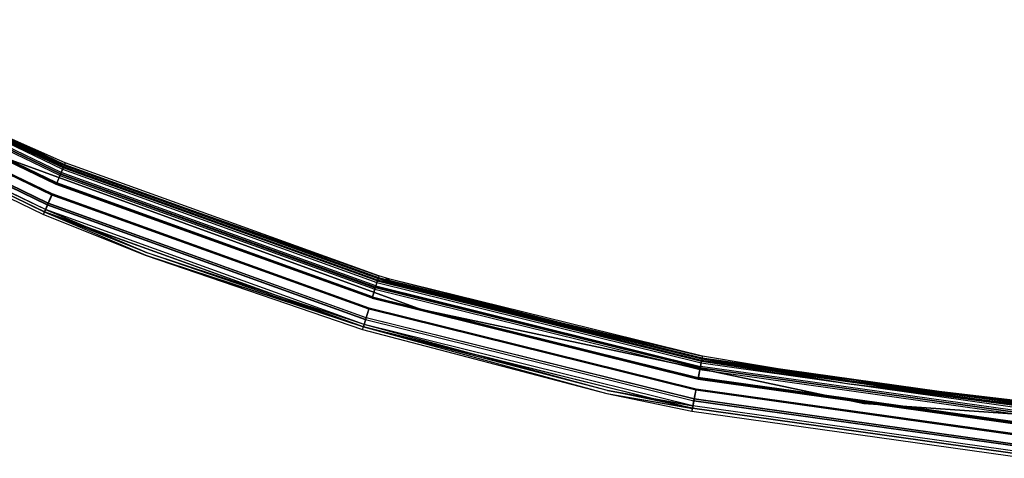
# Model space of a CAD drawing. Extents: x -22.9 to 23, y 4.7 to 50.6.
# Tile 10 of 95: x -9 to -2.2, y 4.8 to 7.9. Entities that reach past the tile are written whole.
import ezdxf

# ---------------------------------------------------------------- set-up
doc = ezdxf.new("R2010")
doc.units = 0
doc.header["$LTSCALE"] = 2.54
doc.layers.get('0').update_dxf_attribs({"linetype": 'CONTINUOUS'})

# ---------------------------------------------------------------- blocks, each defined once
blk = doc.blocks.new('HOTEL-MOOD-11783-11791_STL')
at = {"color": 0}
for p, q in [((-8.7365, 6.8049, 1.6593), (-10.836, 7.8162, 1.6593)), ((-8.7365, 6.8049, 1.6593), (-10.836, 7.8162, 1.6593)), ((-8.7354, 6.8074, 31.9528), (-10.8347, 7.8186, 31.9528)), ((-8.7354, 6.8074, 31.9528), (-10.8347, 7.8186, 31.9528)), ((-8.7317, 6.8163, 1.6437), (-10.83, 7.8271, 1.6437)), ((-8.7317, 6.8163, 1.6437), (-10.83, 7.8271, 1.6437)), ((-10.8181, 7.8488, 31.8783), (-8.7221, 6.8392, 31.8783)), ((-10.8181, 7.8488, 31.8783), (-8.7221, 6.8392, 31.8783)), ((-8.7177, 6.8497, 1.7202), (-10.8127, 7.8588, 1.7202)), ((-8.7177, 6.8497, 1.7202), (-10.8127, 7.8588, 1.7202)), ((-8.7156, 6.8546, 31.8049), (-10.8101, 7.8635, 31.8049)), ((-8.7156, 6.8546, 31.8049), (-10.8101, 7.8635, 31.8049)), ((-8.7151, 6.8558, 31.887), (-10.8095, 7.8646, 31.887)), ((-8.7151, 6.8558, 31.887), (-10.8095, 7.8646, 31.887)), ((-8.7107, 6.8663, 1.7115), (-10.804, 7.8746, 1.7115)), ((-8.7107, 6.8663, 1.7115), (-10.804, 7.8746, 1.7115)), ((-10.8005, 7.8811, 31.8049), (-8.7079, 6.8731, 31.8049)), ((-10.8005, 7.8811, 31.8049), (-8.7079, 6.8731, 31.8049)), ((-8.7665, 6.7334, 31.9698), (-10.8732, 7.7482, 31.9698)), ((-8.7665, 6.7334, 31.9698), (-10.8732, 7.7482, 31.9698)), ((-8.7647, 6.7375, 31.9893), (-10.871, 7.7521, 31.9893)), ((-8.7647, 6.7375, 31.9893), (-10.871, 7.7521, 31.9893)), ((-10.8697, 7.7546, 1.6256), (-8.7637, 6.7401, 1.6256)), ((-10.8697, 7.7546, 1.6256), (-8.7637, 6.7401, 1.6256)), ((-8.7619, 6.7442, 1.6061), (-10.8675, 7.7585, 1.6061)), ((-8.7619, 6.7442, 1.6061), (-10.8675, 7.7585, 1.6061)), ((-8.7402, 6.7959, 31.9371), (-10.8406, 7.8077, 31.9371)), ((-8.7402, 6.7959, 31.9371), (-10.8406, 7.8077, 31.9371)), ((-8.7956, 6.6641, 31.9698), (-10.9093, 7.6822, 31.9698)), ((-8.7956, 6.6641, 31.9698), (-10.9093, 7.6822, 31.9698)), ((-8.7955, 6.6642, 1.6061), (-10.9092, 7.6823, 1.6061)), ((-8.7955, 6.6642, 1.6061), (-10.9092, 7.6823, 1.6061)), ((-8.7938, 6.6683, 1.6256), (-10.907, 7.6862, 1.6256)), ((-8.7938, 6.6683, 1.6256), (-10.907, 7.6862, 1.6256)), ((-8.8266, 6.5901, 31.9528), (-10.9478, 7.6118, 31.9528)), ((-8.8266, 6.5901, 31.9528), (-10.9478, 7.6118, 31.9528)), ((-8.8258, 6.5921, 1.6438), (-10.9467, 7.6137, 1.6438)), ((-8.8258, 6.5921, 1.6438), (-10.9467, 7.6137, 1.6438)), ((-8.8218, 6.6016, 31.9371), (-10.9418, 7.6227, 31.9371)), ((-8.8218, 6.6016, 31.9371), (-10.9418, 7.6227, 31.9371)), ((-8.821, 6.6036, 1.6595), (-10.9407, 7.6247, 1.6595)), ((-8.821, 6.6036, 1.6595), (-10.9407, 7.6247, 1.6595)), ((-8.7973, 6.66, 31.9893), (-10.9114, 7.6783, 31.9893)), ((-8.7973, 6.66, 31.9893), (-10.9114, 7.6783, 31.9893)), ((-10.9819, 7.5493, 31.8049), (-8.8542, 6.5244, 31.8049)), ((-10.9819, 7.5493, 1.7963), (-8.8542, 6.5244, 1.7963)), ((-10.9819, 7.5493, 31.8049), (-8.8542, 6.5244, 31.8049)), ((-10.9819, 7.5493, 1.7963), (-8.8542, 6.5244, 1.7963)), ((-8.8469, 6.5417, 31.887), (-10.9729, 7.5657, 31.887)), ((-8.8469, 6.5417, 31.887), (-10.9729, 7.5657, 31.887)), ((-8.8467, 6.5422, 1.7117), (-10.9726, 7.5662, 1.7117)), ((-8.8467, 6.5422, 1.7117), (-10.9726, 7.5662, 1.7117)), ((-8.8464, 6.5429, 31.8049), (-10.9723, 7.5669, 31.8049)), ((-8.8464, 6.5429, 1.7963), (-10.9723, 7.5669, 1.7963)), ((-8.8464, 6.5429, 31.8049), (-10.9723, 7.5669, 31.8049)), ((-8.8464, 6.5429, 1.7963), (-10.9723, 7.5669, 1.7963)), ((-8.84, 6.5583, 31.8783), (-10.9643, 7.5815, 31.8783)), ((-8.84, 6.5583, 31.8783), (-10.9643, 7.5815, 31.8783)), ((-8.8397, 6.5588, 1.7204), (-10.964, 7.5821, 1.7204)), ((-8.8397, 6.5588, 1.7204), (-10.964, 7.5821, 1.7204)), ((-9.5264, 7.2271, 1.7961), (-8.7109, 6.8658, 1.7961)), ((-8.7177, 6.8497, 1.7202), (-9.5264, 7.2271, 1.7961)), ((-9.5264, 7.2271, 1.7961), (-8.7109, 6.8658, 1.7961)), ((-8.7177, 6.8497, 1.7202), (-9.5264, 7.2271, 1.7961)), ((-8.7032, 6.8842, 1.7961), (-9.5179, 7.2453, 1.7961)), ((-8.7032, 6.8842, 1.7961), (-9.5179, 7.2453, 1.7961)), ((-8.7107, 6.8663, 1.7115), (-9.5179, 7.2453, 1.7961)), ((-8.7107, 6.8663, 1.7115), (-9.5179, 7.2453, 1.7961)), ((-9.1858, 6.9403, 1.8265), (-6.2251, 5.8626, 1.8265)), ((-6.2251, 5.8626, 1.8065), (-9.1858, 6.9403, 1.8065)), ((-9.1858, 6.9403, 1.8265), (-6.2251, 5.8626, 1.8265)), ((-6.2251, 5.8626, 1.8065), (-9.1858, 6.9403, 1.8065)), ((-8.7107, 6.8663, 1.7115), (-8.7317, 6.8163, 1.6437)), ((-8.7107, 6.8663, 1.7115), (-8.7317, 6.8163, 1.6437)), ((-8.7109, 6.8658, 1.7961), (-8.7177, 6.8497, 1.7202)), ((-8.7109, 6.8658, 1.7961), (-8.7177, 6.8497, 1.7202)), ((-8.7079, 6.8731, 31.8049), (-8.7151, 6.8558, 31.887)), ((-8.7079, 6.8731, 31.8049), (-8.7151, 6.8558, 31.887)), ((-8.7109, 6.8658, 1.7961), (-6.5192, 6.0972, 1.7961)), ((-8.7109, 6.8658, 1.7961), (-6.5192, 6.0972, 1.7961)), ((-8.7109, 6.8658, 1.7961), (-6.525, 6.078, 1.7961)), ((-8.7109, 6.8658, 1.7961), (-6.525, 6.078, 1.7961)), ((-8.7032, 6.8842, 1.7961), (-8.7107, 6.8663, 1.7115)), ((-8.7032, 6.8842, 1.7961), (-8.7107, 6.8663, 1.7115)), ((-6.5248, 6.0786, 1.7115), (-8.7107, 6.8663, 1.7115)), ((-6.5248, 6.0786, 1.7115), (-8.7107, 6.8663, 1.7115)), ((-8.7079, 6.8731, 31.8049), (-6.5227, 6.0856, 31.8049)), ((-8.7079, 6.8731, 31.8049), (-6.5227, 6.0856, 31.8049)), ((-6.5192, 6.0972, 1.7961), (-8.7032, 6.8842, 1.7961)), ((-6.5192, 6.0972, 1.7961), (-8.7032, 6.8842, 1.7961)), ((-8.7402, 6.7959, 31.9371), (-8.7665, 6.7334, 31.9698)), ((-8.7402, 6.7959, 31.9371), (-8.7665, 6.7334, 31.9698)), ((-8.7354, 6.8074, 31.9528), (-8.7647, 6.7375, 31.9893)), ((-8.7354, 6.8074, 31.9528), (-8.7647, 6.7375, 31.9893)), ((-8.7365, 6.8049, 1.6593), (-8.7637, 6.7401, 1.6256)), ((-8.7365, 6.8049, 1.6593), (-8.7637, 6.7401, 1.6256)), ((-8.7317, 6.8163, 1.6437), (-8.7619, 6.7442, 1.6061)), ((-8.7317, 6.8163, 1.6437), (-8.7619, 6.7442, 1.6061)), ((-8.7221, 6.8392, 31.8783), (-8.7402, 6.7959, 31.9371)), ((-8.7221, 6.8392, 31.8783), (-8.7402, 6.7959, 31.9371)), ((-8.7402, 6.7959, 31.9371), (-6.5469, 6.0055, 31.9371)), ((-8.7402, 6.7959, 31.9371), (-6.5469, 6.0055, 31.9371)), ((-8.7365, 6.8049, 1.6593), (-8.7177, 6.8497, 1.7202)), ((-8.7365, 6.8049, 1.6593), (-8.7177, 6.8497, 1.7202)), ((-8.7365, 6.8049, 1.6593), (-6.5441, 6.0148, 1.6593)), ((-8.7365, 6.8049, 1.6593), (-6.5441, 6.0148, 1.6593)), ((-8.7151, 6.8558, 31.887), (-8.7354, 6.8074, 31.9528)), ((-8.7151, 6.8558, 31.887), (-8.7354, 6.8074, 31.9528)), ((-6.5433, 6.0175, 31.9528), (-8.7354, 6.8074, 31.9528)), ((-6.5433, 6.0175, 31.9528), (-8.7354, 6.8074, 31.9528)), ((-6.5405, 6.0267, 1.6437), (-8.7317, 6.8163, 1.6437)), ((-6.5405, 6.0267, 1.6437), (-8.7317, 6.8163, 1.6437)), ((-8.7156, 6.8546, 31.8049), (-8.7221, 6.8392, 31.8783)), ((-8.7156, 6.8546, 31.8049), (-8.7221, 6.8392, 31.8783)), ((-8.7221, 6.8392, 31.8783), (-6.5333, 6.0504, 31.8783)), ((-8.7221, 6.8392, 31.8783), (-6.5333, 6.0504, 31.8783)), ((-6.53, 6.0613, 1.7202), (-8.7177, 6.8497, 1.7202)), ((-6.53, 6.0613, 1.7202), (-8.7177, 6.8497, 1.7202)), ((-6.5285, 6.0665, 31.8049), (-8.7156, 6.8546, 31.8049)), ((-6.5285, 6.0665, 31.8049), (-8.7156, 6.8546, 31.8049)), ((-6.5281, 6.0677, 31.887), (-8.7151, 6.8558, 31.887)), ((-6.5281, 6.0677, 31.887), (-8.7151, 6.8558, 31.887)), ((-6.5666, 5.9407, 31.9698), (-8.7665, 6.7334, 31.9698)), ((-6.5666, 5.9407, 31.9698), (-8.7665, 6.7334, 31.9698)), ((-6.5653, 5.9449, 31.9893), (-8.7647, 6.7375, 31.9893)), ((-6.5653, 5.9449, 31.9893), (-8.7647, 6.7375, 31.9893)), ((-6.5645, 5.9476, 1.6256), (-8.7637, 6.7401, 1.6256)), ((-6.5645, 5.9476, 1.6256), (-8.7637, 6.7401, 1.6256)), ((-6.5632, 5.9519, 1.6061), (-8.7619, 6.7442, 1.6061)), ((-6.5632, 5.9519, 1.6061), (-8.7619, 6.7442, 1.6061)), ((-8.7973, 6.66, 31.9893), (-8.8266, 6.5901, 31.9528)), ((-8.7973, 6.66, 31.9893), (-8.8266, 6.5901, 31.9528)), ((-8.7955, 6.6642, 1.6061), (-8.8258, 6.5921, 1.6438)), ((-8.7955, 6.6642, 1.6061), (-8.8258, 6.5921, 1.6438)), ((-8.7956, 6.6641, 31.9698), (-8.8218, 6.6016, 31.9371)), ((-8.7956, 6.6641, 31.9698), (-8.8218, 6.6016, 31.9371)), ((-8.821, 6.6036, 1.6595), (-8.7938, 6.6683, 1.6256)), ((-8.821, 6.6036, 1.6595), (-8.7938, 6.6683, 1.6256)), ((-6.5897, 5.8644, 31.9893), (-8.7973, 6.66, 31.9893)), ((-6.5897, 5.8644, 31.9893), (-8.7973, 6.66, 31.9893)), ((-6.5884, 5.8687, 31.9698), (-8.7956, 6.6641, 31.9698)), ((-6.5884, 5.8687, 31.9698), (-8.7956, 6.6641, 31.9698)), ((-6.5884, 5.8688, 1.6061), (-8.7955, 6.6642, 1.6061)), ((-6.5884, 5.8688, 1.6061), (-8.7955, 6.6642, 1.6061)), ((-6.5871, 5.8731, 1.6256), (-8.7938, 6.6683, 1.6256)), ((-6.5871, 5.8731, 1.6256), (-8.7938, 6.6683, 1.6256)), ((-8.8266, 6.5901, 31.9528), (-8.8469, 6.5417, 31.887)), ((-8.8266, 6.5901, 31.9528), (-8.8469, 6.5417, 31.887)), ((-8.8258, 6.5921, 1.6438), (-8.8467, 6.5422, 1.7117)), ((-8.8258, 6.5921, 1.6438), (-8.8467, 6.5422, 1.7117)), ((-8.8218, 6.6016, 31.9371), (-8.84, 6.5583, 31.8783)), ((-8.8218, 6.6016, 31.9371), (-8.84, 6.5583, 31.8783)), ((-8.8397, 6.5588, 1.7204), (-8.821, 6.6036, 1.6595)), ((-8.8397, 6.5588, 1.7204), (-8.821, 6.6036, 1.6595)), ((-6.6117, 5.7919, 31.9528), (-8.8266, 6.5901, 31.9528)), ((-6.6117, 5.7919, 31.9528), (-8.8266, 6.5901, 31.9528)), ((-6.6111, 5.794, 1.6438), (-8.8258, 6.5921, 1.6438)), ((-6.6111, 5.794, 1.6438), (-8.8258, 6.5921, 1.6438)), ((-6.6081, 5.8038, 31.9371), (-8.8218, 6.6016, 31.9371)), ((-6.6081, 5.8038, 31.9371), (-8.8218, 6.6016, 31.9371)), ((-6.6075, 5.8059, 1.6595), (-8.821, 6.6036, 1.6595)), ((-6.6075, 5.8059, 1.6595), (-8.821, 6.6036, 1.6595)), ((-8.8542, 6.5244, 1.7963), (-8.8467, 6.5422, 1.7117)), ((-8.8542, 6.5244, 1.7963), (-8.8467, 6.5422, 1.7117)), ((-8.8542, 6.5244, 31.8049), (-8.8469, 6.5417, 31.887)), ((-8.8542, 6.5244, 31.8049), (-8.8469, 6.5417, 31.887)), ((-8.8542, 6.5244, 31.8049), (-8.14, 6.2387, 31.8049)), ((-8.8542, 6.5244, 1.7963), (-8.8542, 6.5244, 31.8049)), ((-8.8542, 6.5244, 1.7963), (-8.8542, 6.5244, 31.8049)), ((-8.8542, 6.5244, 1.7963), (-8.14, 6.2387, 1.7963)), ((-8.8542, 6.5244, 31.8049), (-8.14, 6.2387, 31.8049)), ((-8.8542, 6.5244, 1.7963), (-8.14, 6.2387, 1.7963)), ((-8.14, 6.2387, 31.8049), (-8.8469, 6.5417, 31.887)), ((-8.14, 6.2387, 31.8049), (-8.8469, 6.5417, 31.887)), ((-6.6269, 5.7417, 31.887), (-8.8469, 6.5417, 31.887)), ((-6.6269, 5.7417, 31.887), (-8.8469, 6.5417, 31.887)), ((-8.8467, 6.5422, 1.7117), (-8.14, 6.2387, 1.7963)), ((-6.6268, 5.7422, 1.7117), (-8.8467, 6.5422, 1.7117)), ((-6.6268, 5.7422, 1.7117), (-8.8467, 6.5422, 1.7117)), ((-8.8467, 6.5422, 1.7117), (-8.14, 6.2387, 1.7963)), ((-8.8464, 6.5429, 1.7963), (-8.8397, 6.5588, 1.7204)), ((-8.8464, 6.5429, 1.7963), (-8.8397, 6.5588, 1.7204)), ((-8.84, 6.5583, 31.8783), (-8.8464, 6.5429, 31.8049)), ((-8.84, 6.5583, 31.8783), (-8.8464, 6.5429, 31.8049)), ((-8.1329, 6.2574, 31.8049), (-8.8464, 6.5429, 31.8049)), ((-8.1329, 6.2574, 1.7963), (-8.8464, 6.5429, 1.7963)), ((-8.8464, 6.5429, 1.7963), (-8.8464, 6.5429, 31.8049)), ((-8.1329, 6.2574, 31.8049), (-8.8464, 6.5429, 31.8049)), ((-8.8464, 6.5429, 1.7963), (-8.8464, 6.5429, 31.8049)), ((-8.1329, 6.2574, 1.7963), (-8.8464, 6.5429, 1.7963)), ((-8.84, 6.5583, 31.8783), (-8.1329, 6.2574, 31.8049)), ((-6.6217, 5.7589, 31.8783), (-8.84, 6.5583, 31.8783)), ((-6.6217, 5.7589, 31.8783), (-8.84, 6.5583, 31.8783)), ((-8.84, 6.5583, 31.8783), (-8.1329, 6.2574, 31.8049)), ((-6.6215, 5.7595, 1.7204), (-8.8397, 6.5588, 1.7204)), ((-8.1329, 6.2574, 1.7963), (-8.8397, 6.5588, 1.7204)), ((-8.1329, 6.2574, 1.7963), (-8.8397, 6.5588, 1.7204)), ((-6.6215, 5.7595, 1.7204), (-8.8397, 6.5588, 1.7204)), ((-6.6217, 5.7589, 31.8783), (-8.1329, 6.2574, 31.8049)), ((-6.6266, 5.7429, 31.8049), (-8.1329, 6.2574, 31.8049)), ((-6.6217, 5.7589, 31.8783), (-8.1329, 6.2574, 31.8049)), ((-6.6266, 5.7429, 1.7963), (-8.1329, 6.2574, 1.7963)), ((-8.1329, 6.2574, 1.7963), (-8.1329, 6.2574, 31.8049)), ((-6.6266, 5.7429, 31.8049), (-8.1329, 6.2574, 31.8049)), ((-8.1329, 6.2574, 1.7963), (-8.1329, 6.2574, 31.8049)), ((-6.6266, 5.7429, 1.7963), (-8.1329, 6.2574, 1.7963)), ((-6.6215, 5.7595, 1.7204), (-8.1329, 6.2574, 1.7963)), ((-6.6215, 5.7595, 1.7204), (-8.1329, 6.2574, 1.7963)), ((-8.14, 6.2387, 31.8049), (-6.6269, 5.7417, 31.887)), ((-8.14, 6.2387, 31.8049), (-6.6269, 5.7417, 31.887)), ((-8.14, 6.2387, 31.8049), (-6.6324, 5.7237, 31.8049)), ((-8.14, 6.2387, 1.7963), (-8.14, 6.2387, 31.8049)), ((-8.14, 6.2387, 1.7963), (-8.14, 6.2387, 31.8049)), ((-8.14, 6.2387, 1.7963), (-6.6324, 5.7237, 1.7963)), ((-8.14, 6.2387, 31.8049), (-6.6324, 5.7237, 31.8049)), ((-6.6268, 5.7422, 1.7117), (-8.14, 6.2387, 1.7963)), ((-6.6268, 5.7422, 1.7117), (-8.14, 6.2387, 1.7963)), ((-8.14, 6.2387, 1.7963), (-6.6324, 5.7237, 1.7963)), ((-6.5333, 6.0504, 31.8783), (-6.5469, 6.0055, 31.9371)), ((-6.5333, 6.0504, 31.8783), (-6.5469, 6.0055, 31.9371)), ((-6.53, 6.0613, 1.7202), (-6.5441, 6.0148, 1.6593)), ((-6.53, 6.0613, 1.7202), (-6.5441, 6.0148, 1.6593)), ((-6.5281, 6.0677, 31.887), (-6.5433, 6.0175, 31.9528)), ((-6.5281, 6.0677, 31.887), (-6.5433, 6.0175, 31.9528)), ((-6.5248, 6.0786, 1.7115), (-6.5405, 6.0267, 1.6437)), ((-6.5248, 6.0786, 1.7115), (-6.5405, 6.0267, 1.6437)), ((-6.5285, 6.0665, 31.8049), (-6.5333, 6.0504, 31.8783)), ((-6.5285, 6.0665, 31.8049), (-6.5333, 6.0504, 31.8783)), ((-6.5333, 6.0504, 31.8783), (-4.2751, 5.4909, 31.8783)), ((-6.5333, 6.0504, 31.8783), (-4.2751, 5.4909, 31.8783)), ((-6.525, 6.078, 1.7961), (-6.53, 6.0613, 1.7202)), ((-6.525, 6.078, 1.7961), (-6.53, 6.0613, 1.7202)), ((-4.2696, 5.5192, 1.7961), (-6.53, 6.0613, 1.7202)), ((-6.53, 6.0613, 1.7202), (-4.2729, 5.5021, 1.7202)), ((-6.53, 6.0613, 1.7202), (-4.2729, 5.5021, 1.7202)), ((-6.4473, 6.0546, 1.7961), (-6.53, 6.0613, 1.7202)), ((-4.2696, 5.5192, 1.7961), (-6.53, 6.0613, 1.7202)), ((-6.4473, 6.0546, 1.7961), (-6.53, 6.0613, 1.7202)), ((-4.2719, 5.5073, 31.8049), (-6.5285, 6.0665, 31.8049)), ((-4.2719, 5.5073, 31.8049), (-6.5285, 6.0665, 31.8049)), ((-6.5227, 6.0856, 31.8049), (-6.5281, 6.0677, 31.887)), ((-6.5227, 6.0856, 31.8049), (-6.5281, 6.0677, 31.887)), ((-4.2716, 5.5086, 31.887), (-6.5281, 6.0677, 31.887)), ((-4.2716, 5.5086, 31.887), (-6.5281, 6.0677, 31.887)), ((-6.525, 6.078, 1.7961), (-6.4473, 6.0546, 1.7961)), ((-6.525, 6.078, 1.7961), (-6.4473, 6.0546, 1.7961)), ((-6.5192, 6.0972, 1.7961), (-6.5248, 6.0786, 1.7115)), ((-6.5192, 6.0972, 1.7961), (-6.5248, 6.0786, 1.7115)), ((-6.5248, 6.0786, 1.7115), (-4.2695, 5.5198, 1.7115)), ((-6.5248, 6.0786, 1.7115), (-4.2695, 5.5198, 1.7115)), ((-6.5248, 6.0786, 1.7115), (-6.4416, 6.0738, 1.7961)), ((-6.5248, 6.0786, 1.7115), (-6.4416, 6.0738, 1.7961)), ((-6.5227, 6.0856, 31.8049), (-4.2681, 5.527, 31.8049)), ((-6.5227, 6.0856, 31.8049), (-4.2681, 5.527, 31.8049)), ((-6.4416, 6.0738, 1.7961), (-6.5192, 6.0972, 1.7961)), ((-6.4416, 6.0738, 1.7961), (-6.5192, 6.0972, 1.7961)), ((-6.4473, 6.0546, 1.7961), (-4.2658, 5.5388, 1.7961)), ((-6.4473, 6.0546, 1.7961), (-4.2696, 5.5192, 1.7961)), ((-6.4473, 6.0546, 1.7961), (-4.2658, 5.5388, 1.7961)), ((-6.4473, 6.0546, 1.7961), (-4.2696, 5.5192, 1.7961)), ((-4.2658, 5.5388, 1.7961), (-6.4416, 6.0738, 1.7961)), ((-4.2658, 5.5388, 1.7961), (-6.4416, 6.0738, 1.7961)), ((-4.2695, 5.5198, 1.7115), (-6.4416, 6.0738, 1.7961)), ((-4.2695, 5.5198, 1.7115), (-6.4416, 6.0738, 1.7961)), ((-6.5469, 6.0055, 31.9371), (-6.5666, 5.9407, 31.9698)), ((-6.5469, 6.0055, 31.9371), (-6.5666, 5.9407, 31.9698)), ((-6.5433, 6.0175, 31.9528), (-6.5653, 5.9449, 31.9893)), ((-6.5433, 6.0175, 31.9528), (-6.5653, 5.9449, 31.9893)), ((-6.5645, 5.9476, 1.6256), (-6.5441, 6.0148, 1.6593)), ((-6.5645, 5.9476, 1.6256), (-6.5441, 6.0148, 1.6593)), ((-6.5405, 6.0267, 1.6437), (-6.5632, 5.9519, 1.6061)), ((-6.5405, 6.0267, 1.6437), (-6.5632, 5.9519, 1.6061)), ((-6.5469, 6.0055, 31.9371), (-4.284, 5.4448, 31.9371)), ((-6.5469, 6.0055, 31.9371), (-4.284, 5.4448, 31.9371)), ((-4.2821, 5.4543, 1.6593), (-6.5441, 6.0148, 1.6593)), ((-4.2821, 5.4543, 1.6593), (-6.5441, 6.0148, 1.6593)), ((-4.2816, 5.4571, 31.9528), (-6.5433, 6.0175, 31.9528)), ((-4.2816, 5.4571, 31.9528), (-6.5433, 6.0175, 31.9528)), ((-6.5405, 6.0267, 1.6437), (-4.2798, 5.4666, 1.6437)), ((-6.5405, 6.0267, 1.6437), (-4.2798, 5.4666, 1.6437)), ((-6.5666, 5.9407, 31.9698), (-4.2969, 5.3783, 31.9698)), ((-6.5666, 5.9407, 31.9698), (-4.2969, 5.3783, 31.9698)), ((-4.296, 5.3827, 31.9893), (-6.5653, 5.9449, 31.9893)), ((-4.296, 5.3827, 31.9893), (-6.5653, 5.9449, 31.9893)), ((-4.2955, 5.3854, 1.6256), (-6.5645, 5.9476, 1.6256)), ((-4.2955, 5.3854, 1.6256), (-6.5645, 5.9476, 1.6256)), ((-6.5632, 5.9519, 1.6061), (-4.2947, 5.3898, 1.6061)), ((-6.5632, 5.9519, 1.6061), (-4.2947, 5.3898, 1.6061)), ((-6.5897, 5.8644, 31.9893), (-6.6117, 5.7919, 31.9528)), ((-6.5897, 5.8644, 31.9893), (-6.6117, 5.7919, 31.9528)), ((-6.5884, 5.8688, 1.6061), (-6.6111, 5.794, 1.6438)), ((-6.5884, 5.8688, 1.6061), (-6.6111, 5.794, 1.6438)), ((-6.5884, 5.8687, 31.9698), (-6.6081, 5.8038, 31.9371)), ((-6.5884, 5.8687, 31.9698), (-6.6081, 5.8038, 31.9371)), ((-6.6075, 5.8059, 1.6595), (-6.5871, 5.8731, 1.6256)), ((-6.6075, 5.8059, 1.6595), (-6.5871, 5.8731, 1.6256)), ((-4.312, 5.3001, 31.9893), (-6.5897, 5.8644, 31.9893)), ((-4.312, 5.3001, 31.9893), (-6.5897, 5.8644, 31.9893)), ((-6.5884, 5.8688, 1.6061), (-4.3112, 5.3046, 1.6061)), ((-6.5884, 5.8688, 1.6061), (-4.3112, 5.3046, 1.6061)), ((-4.3112, 5.3044, 31.9698), (-6.5884, 5.8687, 31.9698)), ((-4.3112, 5.3044, 31.9698), (-6.5884, 5.8687, 31.9698)), ((-4.3103, 5.309, 1.6256), (-6.5871, 5.8731, 1.6256)), ((-4.3103, 5.309, 1.6256), (-6.5871, 5.8731, 1.6256)), ((-6.2251, 5.8626, 1.8265), (-3.1431, 5.2076, 1.8265)), ((-3.1431, 5.2076, 1.8065), (-6.2251, 5.8626, 1.8065)), ((-6.2251, 5.8626, 1.8265), (-3.1431, 5.2076, 1.8265)), ((-6.2251, 5.8626, 1.8265), (-6.2251, 5.8626, 1.8065)), ((-3.1431, 5.2076, 1.8065), (-6.2251, 5.8626, 1.8065)), ((-6.2251, 5.8626, 1.8265), (-6.2251, 5.8626, 1.8065)), ((-6.6117, 5.7919, 31.9528), (-6.6269, 5.7417, 31.887)), ((-6.6117, 5.7919, 31.9528), (-6.6269, 5.7417, 31.887)), ((-6.6111, 5.794, 1.6438), (-6.6268, 5.7422, 1.7117)), ((-6.6111, 5.794, 1.6438), (-6.6268, 5.7422, 1.7117)), ((-6.6266, 5.7429, 1.7963), (-6.6215, 5.7595, 1.7204)), ((-6.6266, 5.7429, 1.7963), (-6.6215, 5.7595, 1.7204)), ((-6.6081, 5.8038, 31.9371), (-6.6217, 5.7589, 31.8783)), ((-6.6081, 5.8038, 31.9371), (-6.6217, 5.7589, 31.8783)), ((-6.6215, 5.7595, 1.7204), (-6.6075, 5.8059, 1.6595)), ((-6.6215, 5.7595, 1.7204), (-6.6075, 5.8059, 1.6595)), ((-4.9275, 5.2981, 1.7963), (-6.6215, 5.7595, 1.7204)), ((-4.9275, 5.2981, 1.7963), (-6.6215, 5.7595, 1.7204)), ((-4.3329, 5.1924, 1.7204), (-6.6215, 5.7595, 1.7204)), ((-4.3329, 5.1924, 1.7204), (-6.6215, 5.7595, 1.7204)), ((-4.3265, 5.2256, 31.9528), (-6.6117, 5.7919, 31.9528)), ((-4.3265, 5.2256, 31.9528), (-6.6117, 5.7919, 31.9528)), ((-6.6111, 5.794, 1.6438), (-4.326, 5.2278, 1.6438)), ((-6.6111, 5.794, 1.6438), (-4.326, 5.2278, 1.6438)), ((-4.3241, 5.2379, 31.9371), (-6.6081, 5.8038, 31.9371)), ((-4.3241, 5.2379, 31.9371), (-6.6081, 5.8038, 31.9371)), ((-4.3237, 5.2401, 1.6595), (-6.6075, 5.8059, 1.6595)), ((-4.3237, 5.2401, 1.6595), (-6.6075, 5.8059, 1.6595)), ((-6.6324, 5.7237, 1.7963), (-6.6268, 5.7422, 1.7117)), ((-6.6324, 5.7237, 1.7963), (-6.6268, 5.7422, 1.7117)), ((-6.6324, 5.7237, 31.8049), (-6.6269, 5.7417, 31.887)), ((-6.6324, 5.7237, 31.8049), (-6.6269, 5.7417, 31.887)), ((-6.6324, 5.7237, 31.8049), (-4.9318, 5.2785, 31.8049)), ((-6.6324, 5.7237, 1.7963), (-6.6324, 5.7237, 31.8049)), ((-6.6324, 5.7237, 1.7963), (-6.6324, 5.7237, 31.8049)), ((-6.6324, 5.7237, 1.7963), (-4.9318, 5.2785, 1.7963)), ((-6.6324, 5.7237, 31.8049), (-4.9318, 5.2785, 31.8049)), ((-6.6324, 5.7237, 1.7963), (-4.9318, 5.2785, 1.7963)), ((-4.3364, 5.1741, 31.887), (-6.6269, 5.7417, 31.887)), ((-6.6269, 5.7417, 31.887), (-4.9318, 5.2785, 31.8049)), ((-6.6269, 5.7417, 31.887), (-4.9318, 5.2785, 31.8049)), ((-4.3364, 5.1741, 31.887), (-6.6269, 5.7417, 31.887)), ((-6.6268, 5.7422, 1.7117), (-4.9318, 5.2785, 1.7963)), ((-6.6268, 5.7422, 1.7117), (-4.9318, 5.2785, 1.7963)), ((-6.6268, 5.7422, 1.7117), (-4.3363, 5.1747, 1.7117)), ((-6.6268, 5.7422, 1.7117), (-4.3363, 5.1747, 1.7117)), ((-6.6266, 5.7429, 31.8049), (-6.6217, 5.7589, 31.8783)), ((-6.6266, 5.7429, 31.8049), (-6.6217, 5.7589, 31.8783)), ((-4.9275, 5.2981, 31.8049), (-6.6266, 5.7429, 31.8049)), ((-4.9275, 5.2981, 1.7963), (-6.6266, 5.7429, 1.7963)), ((-6.6266, 5.7429, 1.7963), (-6.6266, 5.7429, 31.8049)), ((-4.9275, 5.2981, 31.8049), (-6.6266, 5.7429, 31.8049)), ((-6.6266, 5.7429, 1.7963), (-6.6266, 5.7429, 31.8049)), ((-4.9275, 5.2981, 1.7963), (-6.6266, 5.7429, 1.7963)), ((-4.333, 5.1918, 31.8783), (-6.6217, 5.7589, 31.8783)), ((-4.9275, 5.2981, 31.8049), (-6.6217, 5.7589, 31.8783)), ((-4.333, 5.1918, 31.8783), (-6.6217, 5.7589, 31.8783)), ((-4.9275, 5.2981, 31.8049), (-6.6217, 5.7589, 31.8783)), ((-4.2751, 5.4909, 31.8783), (-4.284, 5.4448, 31.9371)), ((-4.2751, 5.4909, 31.8783), (-4.284, 5.4448, 31.9371)), ((-4.2821, 5.4543, 1.6593), (-4.2729, 5.5021, 1.7202)), ((-4.2821, 5.4543, 1.6593), (-4.2729, 5.5021, 1.7202)), ((-4.2716, 5.5086, 31.887), (-4.2816, 5.4571, 31.9528)), ((-4.2716, 5.5086, 31.887), (-4.2816, 5.4571, 31.9528)), ((-4.2695, 5.5198, 1.7115), (-4.2798, 5.4666, 1.6437)), ((-4.2695, 5.5198, 1.7115), (-4.2798, 5.4666, 1.6437)), ((-4.2719, 5.5073, 31.8049), (-4.2751, 5.4909, 31.8783)), ((-4.2719, 5.5073, 31.8049), (-4.2751, 5.4909, 31.8783)), ((-4.2751, 5.4909, 31.8783), (-1.9712, 5.1665, 31.8783)), ((-4.2751, 5.4909, 31.8783), (-1.9712, 5.1665, 31.8783)), ((-4.2696, 5.5192, 1.7961), (-4.2729, 5.5021, 1.7202)), ((-4.2696, 5.5192, 1.7961), (-4.2729, 5.5021, 1.7202)), ((-1.9702, 5.1779, 1.7202), (-4.2729, 5.5021, 1.7202)), ((-4.2729, 5.5021, 1.7202), (-3.2303, 5.3429, 1.7961)), ((-1.9702, 5.1779, 1.7202), (-4.2729, 5.5021, 1.7202)), ((-4.2729, 5.5021, 1.7202), (-3.2303, 5.3429, 1.7961)), ((-1.9698, 5.1832, 31.8049), (-4.2719, 5.5073, 31.8049)), ((-1.9698, 5.1832, 31.8049), (-4.2719, 5.5073, 31.8049)), ((-4.2681, 5.527, 31.8049), (-4.2716, 5.5086, 31.887)), ((-4.2681, 5.527, 31.8049), (-4.2716, 5.5086, 31.887)), ((-1.9697, 5.1845, 31.887), (-4.2716, 5.5086, 31.887)), ((-1.9697, 5.1845, 31.887), (-4.2716, 5.5086, 31.887)), ((-4.2696, 5.5192, 1.7961), (-3.2275, 5.3627, 1.7961)), ((-4.2696, 5.5192, 1.7961), (-3.2303, 5.3429, 1.7961)), ((-4.2696, 5.5192, 1.7961), (-3.2275, 5.3627, 1.7961)), ((-4.2696, 5.5192, 1.7961), (-3.2303, 5.3429, 1.7961)), ((-4.2658, 5.5388, 1.7961), (-4.2695, 5.5198, 1.7115)), ((-4.2658, 5.5388, 1.7961), (-4.2695, 5.5198, 1.7115)), ((-3.2275, 5.3627, 1.7961), (-4.2695, 5.5198, 1.7115)), ((-3.2275, 5.3627, 1.7961), (-4.2695, 5.5198, 1.7115)), ((-1.9687, 5.1958, 1.7115), (-4.2695, 5.5198, 1.7115)), ((-1.9687, 5.1958, 1.7115), (-4.2695, 5.5198, 1.7115)), ((-4.2681, 5.527, 31.8049), (-1.968, 5.2031, 31.8049)), ((-4.2681, 5.527, 31.8049), (-1.968, 5.2031, 31.8049)), ((-3.2275, 5.3627, 1.7961), (-4.2658, 5.5388, 1.7961)), ((-3.2275, 5.3627, 1.7961), (-4.2658, 5.5388, 1.7961)), ((-4.284, 5.4448, 31.9371), (-4.2969, 5.3783, 31.9698)), ((-4.284, 5.4448, 31.9371), (-4.2969, 5.3783, 31.9698)), ((-4.2816, 5.4571, 31.9528), (-4.296, 5.3827, 31.9893)), ((-4.2816, 5.4571, 31.9528), (-4.296, 5.3827, 31.9893)), ((-4.2955, 5.3854, 1.6256), (-4.2821, 5.4543, 1.6593)), ((-4.2955, 5.3854, 1.6256), (-4.2821, 5.4543, 1.6593)), ((-4.2798, 5.4666, 1.6437), (-4.2947, 5.3898, 1.6061)), ((-4.2798, 5.4666, 1.6437), (-4.2947, 5.3898, 1.6061)), ((-4.284, 5.4448, 31.9371), (-1.9754, 5.1198, 31.9371)), ((-4.284, 5.4448, 31.9371), (-1.9754, 5.1198, 31.9371)), ((-1.9745, 5.1294, 1.6593), (-4.2821, 5.4543, 1.6593)), ((-1.9745, 5.1294, 1.6593), (-4.2821, 5.4543, 1.6593)), ((-1.9743, 5.1322, 31.9528), (-4.2816, 5.4571, 31.9528)), ((-1.9743, 5.1322, 31.9528), (-4.2816, 5.4571, 31.9528)), ((-1.9734, 5.1419, 1.6437), (-4.2798, 5.4666, 1.6437)), ((-1.9734, 5.1419, 1.6437), (-4.2798, 5.4666, 1.6437)), ((-4.2969, 5.3783, 31.9698), (-1.9814, 5.0523, 31.9698)), ((-4.2969, 5.3783, 31.9698), (-1.9814, 5.0523, 31.9698)), ((-1.981, 5.0567, 31.9893), (-4.296, 5.3827, 31.9893)), ((-1.981, 5.0567, 31.9893), (-4.296, 5.3827, 31.9893)), ((-1.9807, 5.0595, 1.6256), (-4.2955, 5.3854, 1.6256)), ((-1.9807, 5.0595, 1.6256), (-4.2955, 5.3854, 1.6256)), ((-1.9803, 5.0639, 1.6061), (-4.2947, 5.3898, 1.6061)), ((-1.9803, 5.0639, 1.6061), (-4.2947, 5.3898, 1.6061)), ((-1.9669, 5.2152, 1.7961), (-3.2275, 5.3627, 1.7961)), ((-1.9669, 5.2152, 1.7961), (-3.2275, 5.3627, 1.7961)), ((-1.9687, 5.1958, 1.7115), (-3.2275, 5.3627, 1.7961)), ((-1.9687, 5.1958, 1.7115), (-3.2275, 5.3627, 1.7961)), ((-4.3362, 5.1754, 31.8049), (-4.9275, 5.2981, 31.8049)), ((-4.9275, 5.2981, 31.8049), (-4.333, 5.1918, 31.8783)), ((-4.9275, 5.2981, 31.8049), (-4.333, 5.1918, 31.8783)), ((-4.3362, 5.1754, 1.7963), (-4.9275, 5.2981, 1.7963)), ((-4.9275, 5.2981, 1.7963), (-4.9275, 5.2981, 31.8049)), ((-4.3362, 5.1754, 31.8049), (-4.9275, 5.2981, 31.8049)), ((-4.9275, 5.2981, 1.7963), (-4.9275, 5.2981, 31.8049)), ((-4.3362, 5.1754, 1.7963), (-4.9275, 5.2981, 1.7963)), ((-4.3329, 5.1924, 1.7204), (-4.9275, 5.2981, 1.7963)), ((-4.3329, 5.1924, 1.7204), (-4.9275, 5.2981, 1.7963)), ((-4.312, 5.3001, 31.9893), (-4.3265, 5.2256, 31.9528)), ((-4.312, 5.3001, 31.9893), (-4.3265, 5.2256, 31.9528)), ((-4.3112, 5.3046, 1.6061), (-4.326, 5.2278, 1.6438)), ((-4.3112, 5.3046, 1.6061), (-4.326, 5.2278, 1.6438)), ((-4.3112, 5.3044, 31.9698), (-4.3241, 5.2379, 31.9371)), ((-4.3112, 5.3044, 31.9698), (-4.3241, 5.2379, 31.9371)), ((-4.3237, 5.2401, 1.6595), (-4.3103, 5.309, 1.6256)), ((-4.3237, 5.2401, 1.6595), (-4.3103, 5.309, 1.6256)), ((-1.9884, 4.9729, 31.9893), (-4.312, 5.3001, 31.9893)), ((-1.9884, 4.9729, 31.9893), (-4.312, 5.3001, 31.9893)), ((-1.988, 4.9775, 1.6061), (-4.3112, 5.3046, 1.6061)), ((-1.988, 4.9775, 1.6061), (-4.3112, 5.3046, 1.6061)), ((-4.3112, 5.3044, 31.9698), (-1.988, 4.9773, 31.9698)), ((-4.3112, 5.3044, 31.9698), (-1.988, 4.9773, 31.9698)), ((-1.9876, 4.9819, 1.6256), (-4.3103, 5.309, 1.6256)), ((-1.9876, 4.9819, 1.6256), (-4.3103, 5.309, 1.6256)), ((-3.2303, 5.3429, 1.7961), (-1.9669, 5.2152, 1.7961)), ((-3.2303, 5.3429, 1.7961), (-1.9687, 5.1952, 1.7961)), ((-3.2303, 5.3429, 1.7961), (-1.9669, 5.2152, 1.7961)), ((-1.9702, 5.1779, 1.7202), (-3.2303, 5.3429, 1.7961)), ((-3.2303, 5.3429, 1.7961), (-1.9687, 5.1952, 1.7961)), ((-1.9702, 5.1779, 1.7202), (-3.2303, 5.3429, 1.7961)), ((-4.9318, 5.2785, 31.8049), (-4.3364, 5.1741, 31.887)), ((-4.9318, 5.2785, 31.8049), (-4.34, 5.1558, 31.8049)), ((-4.9318, 5.2785, 31.8049), (-4.3364, 5.1741, 31.887)), ((-4.9318, 5.2785, 1.7963), (-4.9318, 5.2785, 31.8049)), ((-4.9318, 5.2785, 1.7963), (-4.9318, 5.2785, 31.8049)), ((-4.9318, 5.2785, 1.7963), (-4.34, 5.1558, 1.7963)), ((-4.9318, 5.2785, 31.8049), (-4.34, 5.1558, 31.8049)), ((-4.9318, 5.2785, 1.7963), (-4.34, 5.1558, 1.7963)), ((-4.9318, 5.2785, 1.7963), (-4.3363, 5.1747, 1.7117)), ((-4.9318, 5.2785, 1.7963), (-4.3363, 5.1747, 1.7117)), ((-4.3265, 5.2256, 31.9528), (-4.3364, 5.1741, 31.887)), ((-4.3265, 5.2256, 31.9528), (-4.3364, 5.1741, 31.887)), ((-4.326, 5.2278, 1.6438), (-4.3363, 5.1747, 1.7117)), ((-4.326, 5.2278, 1.6438), (-4.3363, 5.1747, 1.7117)), ((-4.3241, 5.2379, 31.9371), (-4.333, 5.1918, 31.8783)), ((-4.3241, 5.2379, 31.9371), (-4.333, 5.1918, 31.8783)), ((-4.3329, 5.1924, 1.7204), (-4.3237, 5.2401, 1.6595)), ((-4.3329, 5.1924, 1.7204), (-4.3237, 5.2401, 1.6595)), ((-1.9951, 4.8974, 31.9528), (-4.3265, 5.2256, 31.9528)), ((-1.9951, 4.8974, 31.9528), (-4.3265, 5.2256, 31.9528)), ((-1.9949, 4.8996, 1.6438), (-4.326, 5.2278, 1.6438)), ((-1.9949, 4.8996, 1.6438), (-4.326, 5.2278, 1.6438)), ((-1.994, 4.9098, 31.9371), (-4.3241, 5.2379, 31.9371)), ((-1.994, 4.9098, 31.9371), (-4.3241, 5.2379, 31.9371)), ((-1.9938, 4.912, 1.6595), (-4.3237, 5.2401, 1.6595)), ((-1.9938, 4.912, 1.6595), (-4.3237, 5.2401, 1.6595)), ((-4.3363, 5.1747, 1.7117), (-4.34, 5.1558, 1.7963)), ((-4.3363, 5.1747, 1.7117), (-4.34, 5.1558, 1.7963)), ((-4.34, 5.1558, 31.8049), (-4.3364, 5.1741, 31.887)), ((-4.34, 5.1558, 31.8049), (-4.3364, 5.1741, 31.887)), ((-4.34, 5.1558, 31.8049), (-2.0014, 4.8265, 31.8049)), ((-4.34, 5.1558, 1.7963), (-4.34, 5.1558, 31.8049)), ((-4.34, 5.1558, 1.7963), (-4.34, 5.1558, 31.8049)), ((-4.34, 5.1558, 1.7963), (-2.0014, 4.8265, 1.7963)), ((-4.34, 5.1558, 31.8049), (-2.0014, 4.8265, 31.8049)), ((-4.34, 5.1558, 1.7963), (-2.0014, 4.8265, 1.7963)), ((-1.9997, 4.8451, 31.887), (-4.3364, 5.1741, 31.887)), ((-1.9997, 4.8451, 31.887), (-4.3364, 5.1741, 31.887)), ((-1.9997, 4.8457, 1.7117), (-4.3363, 5.1747, 1.7117)), ((-1.9997, 4.8457, 1.7117), (-4.3363, 5.1747, 1.7117)), ((-4.3362, 5.1754, 1.7963), (-4.3329, 5.1924, 1.7204)), ((-4.3362, 5.1754, 1.7963), (-4.3329, 5.1924, 1.7204)), ((-4.3362, 5.1754, 31.8049), (-4.333, 5.1918, 31.8783)), ((-4.3362, 5.1754, 31.8049), (-4.333, 5.1918, 31.8783)), ((-1.9996, 4.8464, 31.8049), (-4.3362, 5.1754, 31.8049)), ((-1.9996, 4.8464, 1.7963), (-4.3362, 5.1754, 1.7963)), ((-4.3362, 5.1754, 1.7963), (-4.3362, 5.1754, 31.8049)), ((-1.9996, 4.8464, 31.8049), (-4.3362, 5.1754, 31.8049)), ((-4.3362, 5.1754, 1.7963), (-4.3362, 5.1754, 31.8049)), ((-1.9996, 4.8464, 1.7963), (-4.3362, 5.1754, 1.7963)), ((-1.9981, 4.8631, 31.8783), (-4.333, 5.1918, 31.8783)), ((-1.9981, 4.8631, 31.8783), (-4.333, 5.1918, 31.8783)), ((-1.9981, 4.8637, 1.7204), (-4.3329, 5.1924, 1.7204)), ((-1.9981, 4.8637, 1.7204), (-4.3329, 5.1924, 1.7204)), ((-3.1431, 5.2076, 1.8265), (0, 4.9878, 1.8265)), ((0, 4.9878, 1.8065), (-3.1431, 5.2076, 1.8065)), ((-3.1431, 5.2076, 1.8265), (0, 4.9878, 1.8265)), ((-3.1431, 5.2076, 1.8265), (-3.1431, 5.2076, 1.8065)), ((0, 4.9878, 1.8065), (-3.1431, 5.2076, 1.8065)), ((-3.1431, 5.2076, 1.8265), (-3.1431, 5.2076, 1.8065))]:
    blk.add_line(p, q, dxfattribs=at)

msp = doc.modelspace()

# ---------------------------------------------------------------- block references
at = {"color": 0}
msp.add_blockref('HOTEL-MOOD-11783-11791_STL', (0, 0), dxfattribs=at)

doc.saveas('drawing.dxf')
